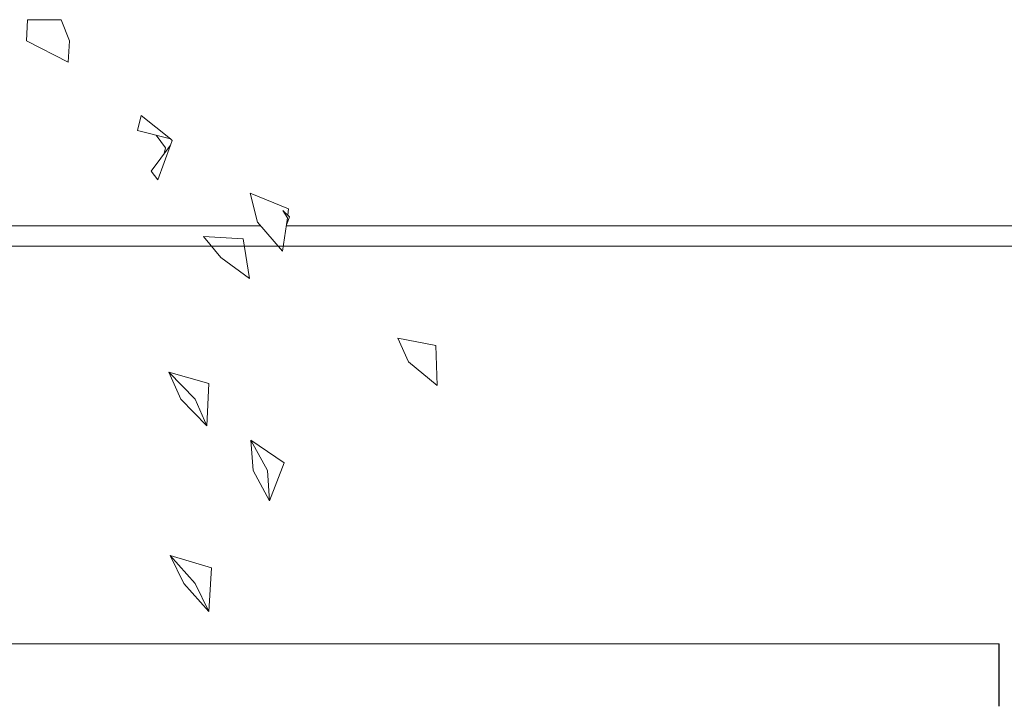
# Model space of a CAD drawing. Extents: x 169645 to 508157, y -5167 to 165945.
# Tile 109 of 130: x 208264 to 211425, y 114255 to 116452. Entities that reach past the tile are written whole.
import ezdxf

# ---------------------------------------------------------------- set-up
doc = ezdxf.new("R2010")
doc.units = 0
doc.header["$MEASUREMENT"] = 0
for name, color, linetype in [('Murs Périphériques', 7, 'Continuous'), ('Plomberie Sanitaire', 7, 'Continuous'), ('Végétation', 7, 'Continuous')]:
    doc.layers.add(name, color=color, linetype=linetype)

msp = doc.modelspace()

# ---------------------------------------------------------------- linework, layer by layer
at = {"layer": 'Murs Périphériques', "linetype": 'Continuous', "lineweight": 20}
for p, q in [((207804.4, 115790.7), (209036.8, 115790.7)), ((209119.3, 115790.7), (217003, 115790.7)), ((225831.2, 115725.3), (207923.4, 115725.3))]:
    msp.add_line(p, q, dxfattribs=at)
at = {"layer": 'Plomberie Sanitaire', "linetype": 'Continuous', "lineweight": 20}
for p, q in [((208285.5, 116383.4), (208289.4, 116451.7)), ((208289.5, 116451.6), (208289.4, 116451.7)), ((208396.7, 116451), (208289.4, 116451.7)), ((208423.7, 116383.4), (208396.7, 116451)), ((208419.8, 116315.1), (208285.5, 116383.4)), ((208419.8, 116315.1), (208423.7, 116383.4)), ((208642.5, 116096), (208654.2, 116144.3)), ((208654.2, 116144.2), (208654.2, 116144.3)), ((208747.7, 116069.8), (208654.2, 116144.3)), ((208642.5, 116096), (208747.7, 116069.8)), ((208732.5, 116040.8), (208701.9, 116081.2)), ((208747.7, 116069.8), (208753, 116064.6)), ((208753, 116064.6), (208747.7, 116049)), ((208747.7, 116049), (208686.1, 115965.7)), ((208707.5, 115937.4), (208747.7, 116049)), ((208728, 116022.3), (208732.5, 116040.8)), ((208707.5, 115937.4), (208686.1, 115965.7)), ((208707.5, 115937.4), (208707.6, 115937.5)), ((209004, 115894.7), (209003.9, 115894.8)), ((209127.3, 115844.5), (209003.9, 115894.8)), ((209027.4, 115801.7), (209003.9, 115894.8)), ((209123.2, 115815.5), (209108.7, 115839.7)), ((209108.7, 115839.7), (209130.4, 115819.3)), ((209124.4, 115824.9), (209127.3, 115844.5)), ((209107.1, 115708.7), (209123.1, 115815.8)), ((209130.4, 115819.3), (209121.5, 115795.4)), ((209121.5, 115795.4), (209123.2, 115815.5)), ((209107.1, 115708.7), (209027.4, 115801.7)), ((208980.8, 115749), (208854.2, 115756.4)), ((208909.5, 115689.1), (208854.2, 115756.4)), ((209001.6, 115621.7), (208980.8, 115749)), ((209001.6, 115621.7), (208909.5, 115689.1)), ((209107.1, 115708.7), (209107.1, 115708.8)), ((209001.6, 115621.7), (209001.6, 115621.8)), ((209599.4, 115406.9), (209478.3, 115430)), ((209512.4, 115354.2), (209478.3, 115430)), ((209604.3, 115278.5), (209599.4, 115406.9)), ((209604.3, 115278.5), (209512.4, 115354.2)), ((208780.7, 115234.7), (208743.2, 115320.8)), ((208871, 115284.4), (208743.2, 115320.8)), ((208827, 115234.7), (208743.2, 115320.8)), ((208864.4, 115148.6), (208871, 115284.4)), ((208864.4, 115148.6), (208780.7, 115234.7)), ((208864.4, 115148.6), (208827, 115234.7)), ((209013.4, 115005.2), (209006.3, 115102.8)), ((209112.4, 115029.8), (209006.3, 115102.8)), ((209059.1, 115005.2), (209006.3, 115102.8)), ((209066.3, 114907.5), (209112.4, 115029.8)), ((209066.3, 114907.5), (209013.4, 115005.2)), ((209066.3, 114907.5), (209059.1, 115005.2)), ((208791.1, 114642.8), (208747, 114732.3)), ((208879.7, 114693.2), (208747, 114732.3)), ((208827.1, 114642.8), (208747, 114732.3)), ((208871.2, 114553.4), (208879.7, 114693.2)), ((208871.2, 114553.4), (208791.1, 114642.8)), ((208871.2, 114553.4), (208827.1, 114642.8))]:
    msp.add_line(p, q, dxfattribs=at)
at = {"layer": 'Plomberie Sanitaire', "linetype": 'Continuous', "lineweight": 18}
for p, q in [((208642.5, 116096), (208747.7, 116069.8)), ((208747.7, 116069.8), (208753, 116064.6)), ((208753, 116064.6), (208747.7, 116049)), ((208747.7, 116049), (208686.1, 115965.7)), ((209108.7, 115839.7), (209130.4, 115819.3)), ((209130.4, 115819.3), (209121.5, 115795.4))]:
    msp.add_line(p, q, dxfattribs=at)
at = {"layer": 'Végétation', "linetype": 'Continuous', "lineweight": 20}
for p, q in [((207475.4, 114449.7), (211407, 114449.7)), ((211407, 114449.7), (211408.2, 114449.7)), ((211407, 114249.7), (211407, 114449.7)), ((211408.2, 114249.7), (211408.2, 114449.7))]:
    msp.add_line(p, q, dxfattribs=at)

doc.saveas('drawing.dxf')
